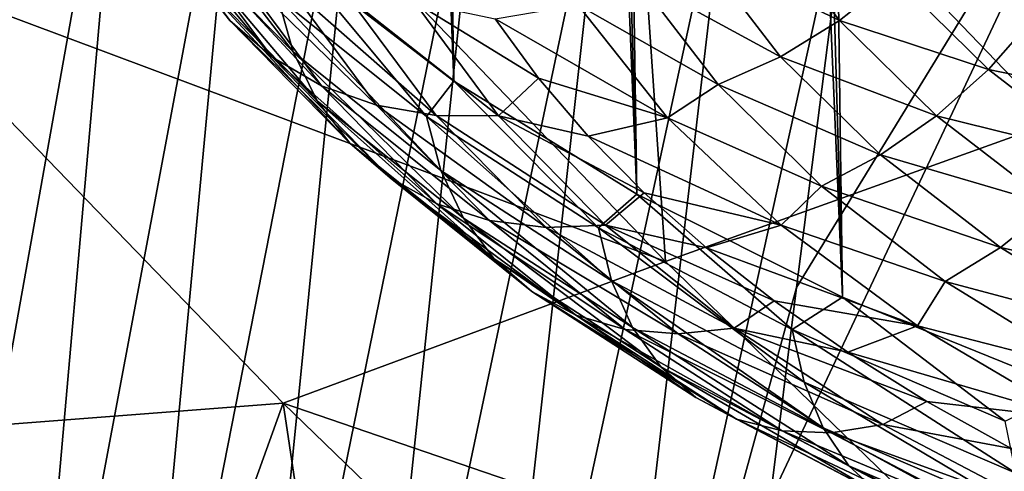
# Model space of a CAD drawing. Header units: metres. Extents: x -109 to 109, y -78 to 121.
# Tile 23 of 256: x -88.41 to -84.04, y -50.33 to -48.33. Entities that reach past the tile are written whole.
import ezdxf

# ---------------------------------------------------------------- set-up
doc = ezdxf.new("R2010")
doc.units = ezdxf.units.M
doc.layers.add('solid_508554_SW0001', color=7, linetype='CONTINUOUS')

msp = doc.modelspace()

# ---------------------------------------------------------------- linework, layer by layer
at = {"layer": 'solid_508554_SW0001'}
for points in [[(-86.480118, -48.601982, 19.68766), (-87.399879, -15.74443, 0.916542), (-87.755402, -15.454351, 1.418973)], [(-87.18338, -48.06052, 20.625504), (-86.480118, -48.601982, 19.68766), (-87.755402, -15.454351, 1.418973)], [(-86.480118, -48.601982, 19.68766), (-87.014488, -16.024807, 0.430914), (-87.399879, -15.74443, 0.916542)], [(-85.667511, -49.103725, 18.818617), (-86.600273, -16.294716, -0.03658), (-87.014488, -16.024807, 0.430914)], [(-86.480118, -48.601982, 19.68766), (-85.667511, -49.103725, 18.818617), (-87.014488, -16.024807, 0.430914)], [(-85.667511, -49.103725, 18.818617), (-86.158371, -16.553415, -0.48466), (-86.600273, -16.294716, -0.03658)], [(-84.754463, -49.560249, 18.027895), (-85.689995, -16.800196, -0.912097), (-86.158371, -16.553415, -0.48466)], [(-85.667511, -49.103725, 18.818617), (-84.754463, -49.560249, 18.027895), (-86.158371, -16.553415, -0.48466)], [(-84.754463, -49.560249, 18.027895), (-85.196434, -17.034382, -1.31772), (-85.689995, -16.800196, -0.912097)], [(-83.750977, -49.966553, 17.324158), (-84.679039, -17.255331, -1.700416), (-85.196434, -17.034382, -1.31772)], [(-84.754463, -49.560249, 18.027895), (-83.750977, -49.966553, 17.324158), (-85.196434, -17.034382, -1.31772)], [(-83.750977, -49.966553, 17.324158), (-84.139221, -17.462439, -2.059138), (-84.679039, -17.255331, -1.700416)], [(-82.668053, -50.318184, 16.715117), (-83.578468, -17.655138, -2.392901), (-84.139221, -17.462439, -2.059138)], [(-83.750977, -49.966553, 17.324158), (-82.668053, -50.318184, 16.715117), (-84.139221, -17.462439, -2.059138)], [(-83.993752, -46.199604, 46.892498), (-85.718079, -46.803471, 45.845932), (-83.814156, -48.782421, 43.951946)], [(-88.863792, -52.150612, 10.461946), (-88.417793, -46.753986, 8.056536), (-87.92823, -46.921089, 7.770434)], [(-85.718079, -46.803471, 45.845932), (-87.443924, -47.422787, 44.772839), (-85.540222, -49.401554, 42.890537)], [(-83.814156, -48.782421, 43.951946), (-85.718079, -46.803471, 45.845932), (-85.540222, -49.401554, 42.890537)], [(-88.402519, -52.307987, 10.193419), (-88.863792, -52.150612, 10.461946), (-87.92823, -46.921089, 7.770434)], [(-88.402519, -52.307987, 10.193419), (-87.92823, -46.921089, 7.770434), (-87.418388, -47.073292, 7.515852)], [(-91.095245, -48.316254, 42.7672), (-91.049675, -48.400417, 42.746017), (-87.732147, -46.965076, 44.966652)], [(-91.049675, -48.400417, 42.746017), (-87.648163, -47.136448, 44.93211), (-87.732147, -46.965076, 44.966652)], [(-87.921547, -52.451294, 9.956221), (-88.402519, -52.307987, 10.193419), (-87.418388, -47.073292, 7.515852)], [(-87.921547, -52.451294, 9.956221), (-87.418388, -47.073292, 7.515852), (-86.891426, -47.209248, 7.295029)], [(-91.049675, -48.400417, 42.746017), (-91.000633, -48.480194, 42.717022), (-87.648163, -47.136448, 44.93211)], [(-91.000633, -48.480194, 42.717022), (-90.948608, -48.554813, 42.680496), (-87.648163, -47.136448, 44.93211)], [(-90.948608, -48.554813, 42.680496), (-87.550873, -47.290947, 44.866692), (-87.648163, -47.136448, 44.93211)], [(-87.424072, -52.579128, 9.752702), (-87.921547, -52.451294, 9.956221), (-86.891426, -47.209248, 7.295029)], [(-87.424072, -52.579128, 9.752702), (-86.891426, -47.209248, 7.295029), (-86.350616, -47.327602, 7.110252)], [(-83.543274, -47.205715, 6.558185), (-85.076317, -50.457726, 8.173759), (-84.959785, -49.516781, 7.729228)], [(-83.543274, -47.205715, 6.558185), (-83.906181, -50.487083, 8.109516), (-85.076317, -50.457726, 8.173759)], [(-83.543274, -47.205715, 6.558185), (-84.959785, -49.516781, 7.729228), (-84.708801, -47.560478, 6.811786)], [(-90.948608, -48.554813, 42.680496), (-90.894089, -48.623562, 42.636791), (-87.550873, -47.290947, 44.866692)], [(-90.894089, -48.623562, 42.636791), (-90.837456, -48.685139, 42.5858), (-87.550873, -47.290947, 44.866692)], [(-87.550873, -47.290947, 44.866692), (-90.837456, -48.685139, 42.5858), (-89.152283, -48.050987, 43.685169)], [(-86.913361, -52.69006, 9.58526), (-87.424072, -52.579128, 9.752702), (-86.350616, -47.327602, 7.110252)], [(-86.913361, -52.69006, 9.58526), (-86.350616, -47.327602, 7.110252), (-85.801414, -47.426373, 6.964877)], [(-85.540222, -49.401554, 42.890537), (-87.443924, -47.422787, 44.772839), (-89.152283, -48.050987, 43.685169)], [(-86.394974, -52.782047, 9.457336), (-86.913361, -52.69006, 9.58526), (-85.801414, -47.426373, 6.964877)], [(-86.394974, -52.782047, 9.457336), (-85.801414, -47.426373, 6.964877), (-85.25148, -47.502995, 6.863269)], [(-85.876678, -52.852509, 9.373335), (-86.394974, -52.782047, 9.457336), (-85.25148, -47.502995, 6.863269)], [(-85.876678, -52.852509, 9.373335), (-85.25148, -47.502995, 6.863269), (-84.708801, -47.560478, 6.811786)], [(-88.051674, -47.564053, 23.276068), (-87.893837, -47.767025, 23.450436), (-87.473717, -48.334202, 22.468056)], [(-87.625732, -48.139088, 22.280079), (-88.051674, -47.564053, 23.276068), (-87.473717, -48.334202, 22.468056)], [(-85.876678, -52.852509, 9.373335), (-84.708801, -47.560478, 6.811786), (-84.959785, -49.516781, 7.729228)], [(-87.809265, -47.67065, 21.918682), (-87.738487, -47.916111, 22.09547), (-87.192909, -48.472225, 21.132248)], [(-87.260254, -48.23027, 20.949392), (-87.809265, -47.67065, 21.918682), (-87.192909, -48.472225, 21.132248)], [(-87.893837, -47.767025, 23.450436), (-87.699051, -47.93927, 23.620449), (-87.286118, -48.49675, 22.654863)], [(-87.473717, -48.334202, 22.468056), (-87.893837, -47.767025, 23.450436), (-87.286118, -48.49675, 22.654863)], [(-87.738487, -47.916111, 22.09547), (-87.625732, -48.139088, 22.280079), (-87.085632, -48.689625, 21.326521)], [(-87.192909, -48.472225, 21.132248), (-87.738487, -47.916111, 22.09547), (-87.085632, -48.689625, 21.326521)], [(-85.380585, -48.038059, 24.402925), (-85.107147, -47.891705, 24.421017), (-84.76767, -48.333889, 23.655128)], [(-84.76767, -48.333889, 23.655128), (-85.107147, -47.891705, 24.421017), (-84.524841, -48.140572, 23.668356)], [(-87.699051, -47.93927, 23.620449), (-87.472015, -48.076626, 23.782005), (-87.067451, -48.622807, 22.835995)], [(-87.286118, -48.49675, 22.654863), (-87.699051, -47.93927, 23.620449), (-87.067451, -48.622807, 22.835995)], [(-87.236778, -50.029495, 41.793991), (-89.152283, -48.050987, 43.685169), (-88.795128, -50.150234, 41.318851)], [(-85.540222, -49.401554, 42.890537), (-89.152283, -48.050987, 43.685169), (-87.236778, -50.029495, 41.793991)], [(-85.668053, -48.146904, 24.357912), (-85.380585, -48.038059, 24.402925), (-85.030319, -48.494293, 23.612705)], [(-85.030319, -48.494293, 23.612705), (-85.380585, -48.038059, 24.402925), (-84.76767, -48.333889, 23.655128)], [(-87.472015, -48.076626, 23.782005), (-87.218208, -48.175785, 23.931208), (-86.822998, -48.709332, 23.00708)], [(-87.067451, -48.622807, 22.835995), (-87.472015, -48.076626, 23.782005), (-86.822998, -48.709332, 23.00708)], [(-86.60083, -48.759247, 20.033178), (-87.18338, -48.06052, 20.625504), (-87.260254, -48.23027, 20.949392)], [(-86.60083, -48.759247, 20.033178), (-86.480118, -48.601982, 19.68766), (-87.18338, -48.06052, 20.625504)], [(-87.625732, -48.139088, 22.280079), (-87.473717, -48.334202, 22.468056), (-86.940994, -48.87722, 21.527525)], [(-87.085632, -48.689625, 21.326521), (-87.625732, -48.139088, 22.280079), (-86.940994, -48.87722, 21.527525)], [(-84.76767, -48.333889, 23.655128), (-84.524841, -48.140572, 23.668356), (-84.107407, -48.550198, 22.958864)], [(-84.107407, -48.550198, 22.958864), (-84.524841, -48.140572, 23.668356), (-83.901558, -48.317543, 22.961777)], [(-87.218208, -48.175785, 23.931208), (-86.943748, -48.234352, 24.064455), (-86.558662, -48.754234, 23.163992)], [(-86.822998, -48.709332, 23.00708), (-87.218208, -48.175785, 23.931208), (-86.558662, -48.754234, 23.163992)], [(-85.30645, -48.617905, 23.542112), (-85.930016, -48.264435, 24.202501), (-85.668053, -48.146904, 24.357912)], [(-85.30645, -48.617905, 23.542112), (-85.668053, -48.146904, 24.357912), (-85.030319, -48.494293, 23.612705)], [(-87.260254, -48.23027, 20.949392), (-87.192909, -48.472225, 21.132248), (-86.537613, -48.997894, 20.221766)], [(-86.60083, -48.759247, 20.033178), (-87.260254, -48.23027, 20.949392), (-86.537613, -48.997894, 20.221766)], [(-86.943748, -48.234352, 24.064455), (-86.655258, -48.250912, 24.178532), (-86.280807, -48.756432, 23.302942)], [(-86.558662, -48.754234, 23.163992), (-86.943748, -48.234352, 24.064455), (-86.280807, -48.756432, 23.302942)], [(-86.655258, -48.250912, 24.178532), (-86.296928, -48.326153, 24.095604), (-86.104111, -48.58897, 23.64039)], [(-86.280807, -48.756432, 23.302942), (-86.655258, -48.250912, 24.178532), (-86.104111, -48.58897, 23.64039)], [(-85.930016, -48.264435, 24.202501), (-85.531731, -48.764942, 23.335598), (-86.296928, -48.326153, 24.095604)], [(-85.30645, -48.617905, 23.542112), (-85.531731, -48.764942, 23.335598), (-85.930016, -48.264435, 24.202501)], [(-84.107407, -48.550198, 22.958864), (-83.901558, -48.317543, 22.961777), (-83.41433, -48.692673, 22.312029)], [(-87.473717, -48.334202, 22.468056), (-87.286118, -48.49675, 22.654863), (-86.762505, -49.030483, 21.730412)], [(-86.940994, -48.87722, 21.527525), (-87.473717, -48.334202, 22.468056), (-86.762505, -49.030483, 21.730412)], [(-85.531731, -48.764942, 23.335598), (-86.104111, -48.58897, 23.64039), (-86.296928, -48.326153, 24.095604)], [(-85.030319, -48.494293, 23.612705), (-84.76767, -48.333889, 23.655128), (-84.337608, -48.755913, 22.924168)], [(-84.337608, -48.755913, 22.924168), (-84.76767, -48.333889, 23.655128), (-84.107407, -48.550198, 22.958864)], [(-87.192909, -48.472225, 21.132248), (-87.085632, -48.689625, 21.326521), (-86.436905, -49.210018, 20.425175)], [(-86.537613, -48.997894, 20.221766), (-87.192909, -48.472225, 21.132248), (-86.436905, -49.210018, 20.425175)], [(-87.286118, -48.49675, 22.654863), (-87.067451, -48.622807, 22.835995), (-86.554451, -49.145718, 21.930285)], [(-86.762505, -49.030483, 21.730412), (-87.286118, -48.49675, 22.654863), (-86.554451, -49.145718, 21.930285)], [(-85.30645, -48.617905, 23.542112), (-85.030319, -48.494293, 23.612705), (-84.586594, -48.929718, 22.858522)], [(-84.586594, -48.929718, 22.858522), (-85.030319, -48.494293, 23.612705), (-84.337608, -48.755913, 22.924168)], [(-84.337608, -48.755913, 22.924168), (-84.107407, -48.550198, 22.958864), (-83.606628, -48.935764, 22.291046)], [(-83.606628, -48.935764, 22.291046), (-84.107407, -48.550198, 22.958864), (-83.41433, -48.692673, 22.312029)], [(-87.067451, -48.622807, 22.835995), (-86.822998, -48.709332, 23.00708), (-86.321869, -49.220146, 22.122322)], [(-86.554451, -49.145718, 21.930285), (-87.067451, -48.622807, 22.835995), (-86.321869, -49.220146, 22.122322)], [(-85.837753, -49.252155, 19.179438), (-86.480118, -48.601982, 19.68766), (-86.60083, -48.759247, 20.033178)], [(-85.837753, -49.252155, 19.179438), (-85.667511, -49.103725, 18.818617), (-86.480118, -48.601982, 19.68766)], [(-86.280807, -48.756432, 23.302942), (-86.104111, -48.58897, 23.64039), (-85.883148, -48.846138, 23.194962)], [(-85.531731, -48.764942, 23.335598), (-85.883148, -48.846138, 23.194962), (-86.104111, -48.58897, 23.64039)], [(-84.848366, -49.067429, 22.763515), (-85.531731, -48.764942, 23.335598), (-85.30645, -48.617905, 23.542112)], [(-84.848366, -49.067429, 22.763515), (-85.30645, -48.617905, 23.542112), (-84.586594, -48.929718, 22.858522)], [(-87.085632, -48.689625, 21.326521), (-86.940994, -48.87722, 21.527525), (-86.301132, -49.390503, 20.638494)], [(-86.436905, -49.210018, 20.425175), (-87.085632, -48.689625, 21.326521), (-86.301132, -49.390503, 20.638494)], [(-86.822998, -48.709332, 23.00708), (-86.558662, -48.754234, 23.163992), (-86.070358, -49.251968, 22.301889)], [(-86.321869, -49.220146, 22.122322), (-86.822998, -48.709332, 23.00708), (-86.070358, -49.251968, 22.301889)], [(-86.558662, -48.754234, 23.163992), (-86.280807, -48.756432, 23.302942), (-85.805992, -49.240417, 22.464653)], [(-86.070358, -49.251968, 22.301889), (-86.558662, -48.754234, 23.163992), (-85.805992, -49.240417, 22.464653)], [(-86.60083, -48.759247, 20.033178), (-86.537613, -48.997894, 20.221766), (-85.779312, -49.487717, 19.373369)], [(-85.837753, -49.252155, 19.179438), (-86.60083, -48.759247, 20.033178), (-85.779312, -49.487717, 19.373369)], [(-86.280807, -48.756432, 23.302942), (-85.883148, -48.846138, 23.194962), (-85.634605, -49.097008, 22.760443)], [(-85.805992, -49.240417, 22.464653), (-86.280807, -48.756432, 23.302942), (-85.634605, -49.097008, 22.760443)], [(-85.531731, -48.764942, 23.335598), (-85.027382, -49.241127, 22.510824), (-85.883148, -48.846138, 23.194962)], [(-83.814156, -48.782421, 43.951946), (-85.540222, -49.401554, 42.890537), (-83.611359, -51.271824, 40.905613)], [(-84.848366, -49.067429, 22.763515), (-85.027382, -49.241127, 22.510824), (-85.531731, -48.764942, 23.335598)], [(-84.586594, -48.929718, 22.858522), (-84.337608, -48.755913, 22.924168), (-83.821678, -49.153145, 22.236141)], [(-83.821678, -49.153145, 22.236141), (-84.337608, -48.755913, 22.924168), (-83.606628, -48.935764, 22.291046)], [(-86.940994, -48.87722, 21.527525), (-86.762505, -49.030483, 21.730412), (-86.133575, -49.534992, 20.856579)], [(-86.301132, -49.390503, 20.638494), (-86.940994, -48.87722, 21.527525), (-86.133575, -49.534992, 20.856579)], [(-85.027382, -49.241127, 22.510824), (-85.634605, -49.097008, 22.760443), (-85.883148, -48.846138, 23.194962)], [(-84.848366, -49.067429, 22.763515), (-84.586594, -48.929718, 22.858522), (-84.054276, -49.339573, 22.14864)], [(-84.054276, -49.339573, 22.14864), (-84.586594, -48.929718, 22.858522), (-83.821678, -49.153145, 22.236141)], [(-86.537613, -48.997894, 20.221766), (-86.436905, -49.210018, 20.425175), (-85.686211, -49.694923, 19.585289)], [(-85.779312, -49.487717, 19.373369), (-86.537613, -48.997894, 20.221766), (-85.686211, -49.694923, 19.585289)], [(-86.762505, -49.030483, 21.730412), (-86.554451, -49.145718, 21.930285), (-85.938278, -49.639999, 21.074167)], [(-86.133575, -49.534992, 20.856579), (-86.762505, -49.030483, 21.730412), (-85.938278, -49.639999, 21.074167)], [(-84.978859, -49.703934, 18.396936), (-85.667511, -49.103725, 18.818617), (-85.837753, -49.252155, 19.179438)], [(-85.805992, -49.240417, 22.464653), (-85.634605, -49.097008, 22.760443), (-85.359169, -49.340855, 22.338091)], [(-84.978859, -49.703934, 18.396936), (-84.754463, -49.560249, 18.027895), (-85.667511, -49.103725, 18.818617)], [(-85.027382, -49.241127, 22.510824), (-85.359169, -49.340855, 22.338091), (-85.634605, -49.097008, 22.760443)], [(-84.298813, -49.490547, 22.030653), (-85.027382, -49.241127, 22.510824), (-84.848366, -49.067429, 22.763515)], [(-84.298813, -49.490547, 22.030653), (-84.848366, -49.067429, 22.763515), (-84.054276, -49.339573, 22.14864)], [(-86.554451, -49.145718, 21.930285), (-86.321869, -49.220146, 22.122322), (-85.719948, -49.702991, 21.286009)], [(-85.938278, -49.639999, 21.074167), (-86.554451, -49.145718, 21.930285), (-85.719948, -49.702991, 21.286009)], [(-84.054276, -49.339573, 22.14864), (-83.821678, -49.153145, 22.236141), (-83.225525, -49.521236, 21.598587)], [(-86.436905, -49.210018, 20.425175), (-86.301132, -49.390503, 20.638494), (-85.560699, -49.868782, 19.810085)], [(-85.686211, -49.694923, 19.585289), (-86.436905, -49.210018, 20.425175), (-85.560699, -49.868782, 19.810085)], [(-86.321869, -49.220146, 22.122322), (-86.070358, -49.251968, 22.301889), (-85.483849, -49.72245, 21.486992)], [(-85.719948, -49.702991, 21.286009), (-86.321869, -49.220146, 22.122322), (-85.483849, -49.72245, 21.486992)], [(-86.070358, -49.251968, 22.301889), (-85.805992, -49.240417, 22.464653), (-85.235687, -49.697903, 21.672266)], [(-85.483849, -49.72245, 21.486992), (-86.070358, -49.251968, 22.301889), (-85.235687, -49.697903, 21.672266)], [(-85.837753, -49.252155, 19.179438), (-85.779312, -49.487717, 19.373369), (-84.925789, -49.936665, 18.595764)], [(-84.978859, -49.703934, 18.396936), (-85.837753, -49.252155, 19.179438), (-84.925789, -49.936665, 18.595764)], [(-85.805992, -49.240417, 22.464653), (-85.359169, -49.340855, 22.338091), (-85.057701, -49.576897, 21.929255)], [(-85.235687, -49.697903, 21.672266), (-85.805992, -49.240417, 22.464653), (-85.057701, -49.576897, 21.929255)], [(-85.027382, -49.241127, 22.510824), (-84.422882, -49.687313, 21.738008), (-85.359169, -49.340855, 22.338091)], [(-84.298813, -49.490547, 22.030653), (-84.422882, -49.687313, 21.738008), (-85.027382, -49.241127, 22.510824)], [(-84.422882, -49.687313, 21.738008), (-85.057701, -49.576897, 21.929255), (-85.359169, -49.340855, 22.338091)], [(-84.298813, -49.490547, 22.030653), (-84.054276, -49.339573, 22.14864), (-83.439186, -49.719357, 21.490831)], [(-83.439186, -49.719357, 21.490831), (-84.054276, -49.339573, 22.14864), (-83.225525, -49.521236, 21.598587)], [(-83.611359, -51.271824, 40.905613), (-85.540222, -49.401554, 42.890537), (-87.236778, -50.029495, 41.793991)], [(-86.301132, -49.390503, 20.638494), (-86.133575, -49.534992, 20.856579), (-85.4058, -50.005096, 20.042334)], [(-85.560699, -49.868782, 19.810085), (-86.301132, -49.390503, 20.638494), (-85.4058, -50.005096, 20.042334)], [(-85.779312, -49.487717, 19.373369), (-85.686211, -49.694923, 19.585289), (-84.841255, -50.13937, 18.815487)], [(-84.925789, -49.936665, 18.595764), (-85.779312, -49.487717, 19.373369), (-84.841255, -50.13937, 18.815487)], [(-83.663811, -49.882626, 21.351551), (-84.422882, -49.687313, 21.738008), (-84.298813, -49.490547, 22.030653)], [(-83.663811, -49.882626, 21.351551), (-84.298813, -49.490547, 22.030653), (-83.439186, -49.719357, 21.490831)], [(-86.133575, -49.534992, 20.856579), (-85.938278, -49.639999, 21.074167), (-85.225258, -50.100574, 20.276428)], [(-85.4058, -50.005096, 20.042334), (-86.133575, -49.534992, 20.856579), (-85.225258, -50.100574, 20.276428)], [(-85.076317, -50.457726, 8.173759), (-85.876678, -52.852509, 9.373335), (-84.959785, -49.516781, 7.729228)], [(-85.235687, -49.697903, 21.672266), (-85.057701, -49.576897, 21.929255), (-84.73114, -49.804401, 21.535204)], [(-84.422882, -49.687313, 21.738008), (-84.73114, -49.804401, 21.535204), (-85.057701, -49.576897, 21.929255)], [(-84.032959, -50.109947, 17.693699), (-84.754463, -49.560249, 18.027895), (-84.978859, -49.703934, 18.396936)], [(-84.032959, -50.109947, 17.693699), (-83.750977, -49.966553, 17.324158), (-84.754463, -49.560249, 18.027895)], [(-85.938278, -49.639999, 21.074167), (-85.719948, -49.702991, 21.286009), (-85.023415, -50.152912, 20.506723)], [(-85.225258, -50.100574, 20.276428), (-85.938278, -49.639999, 21.074167), (-85.023415, -50.152912, 20.506723)], [(-85.719948, -49.702991, 21.286009), (-85.483849, -49.72245, 21.486992), (-84.805161, -50.160851, 20.727661)], [(-85.023415, -50.152912, 20.506723), (-85.719948, -49.702991, 21.286009), (-84.805161, -50.160851, 20.727661)], [(-85.686211, -49.694923, 19.585289), (-85.560699, -49.868782, 19.810085), (-84.727287, -50.307156, 19.0508)], [(-84.841255, -50.13937, 18.815487), (-85.686211, -49.694923, 19.585289), (-84.727287, -50.307156, 19.0508)], [(-85.483849, -49.72245, 21.486992), (-85.235687, -49.697903, 21.672266), (-84.575745, -50.124195, 20.93391)], [(-85.235687, -49.697903, 21.672266), (-84.73114, -49.804401, 21.535204), (-84.380447, -50.022705, 21.157087)], [(-84.575745, -50.124195, 20.93391), (-85.235687, -49.697903, 21.672266), (-84.380447, -50.022705, 21.157087)], [(-84.978859, -49.703934, 18.396936), (-84.925789, -49.936665, 18.595764), (-83.985817, -50.340137, 17.896929)], [(-84.032959, -50.109947, 17.693699), (-84.978859, -49.703934, 18.396936), (-83.985817, -50.340137, 17.896929)], [(-84.422882, -49.687313, 21.738008), (-83.72551, -50.098122, 21.026466), (-84.73114, -49.804401, 21.535204)], [(-83.663811, -49.882626, 21.351551), (-83.72551, -50.098122, 21.026466), (-84.422882, -49.687313, 21.738008)], [(-84.805161, -50.160851, 20.727661), (-85.483849, -49.72245, 21.486992), (-84.575745, -50.124195, 20.93391)], [(-83.72551, -50.098122, 21.026466), (-84.380447, -50.022705, 21.157087), (-84.73114, -49.804401, 21.535204)], [(-85.560699, -49.868782, 19.810085), (-85.4058, -50.005096, 20.042334), (-84.586639, -50.435974, 19.296028)], [(-84.727287, -50.307156, 19.0508), (-85.560699, -49.868782, 19.810085), (-84.586639, -50.435974, 19.296028)], [(-84.925789, -49.936665, 18.595764), (-84.841255, -50.13937, 18.815487), (-83.910706, -50.538795, 18.123663)], [(-83.985817, -50.340137, 17.896929), (-84.925789, -49.936665, 18.595764), (-83.910706, -50.538795, 18.123663)], [(-85.4058, -50.005096, 20.042334), (-85.225258, -50.100574, 20.276428), (-84.422699, -50.522717, 19.545252)], [(-84.586639, -50.435974, 19.296028), (-85.4058, -50.005096, 20.042334), (-84.422699, -50.522717, 19.545252)], [(-84.575745, -50.124195, 20.93391), (-84.380447, -50.022705, 21.157087), (-84.006638, -50.231194, 20.795979)], [(-83.72551, -50.098122, 21.026466), (-84.006638, -50.231194, 20.795979), (-84.380447, -50.022705, 21.157087)], [(-87.236778, -50.029495, 41.793991), (-88.795128, -50.150234, 41.318851), (-87.580078, -50.983036, 40.542725)], [(-87.236778, -50.029495, 41.793991), (-87.580078, -50.983036, 40.542725), (-87.040733, -51.343449, 40.192852)], [(-85.30761, -51.894653, 39.804794), (-87.236778, -50.029495, 41.793991), (-87.040733, -51.343449, 40.192852)], [(-83.611359, -51.271824, 40.905613), (-87.236778, -50.029495, 41.793991), (-85.30761, -51.894653, 39.804794)], [(-85.225258, -50.100574, 20.276428), (-85.023415, -50.152912, 20.506723), (-84.239426, -50.565292, 19.792461)], [(-84.422699, -50.522717, 19.545252), (-85.225258, -50.100574, 20.276428), (-84.239426, -50.565292, 19.792461)], [(-87.580078, -50.983036, 40.542725), (-88.795128, -50.150234, 41.318851), (-89.232735, -50.387165, 40.9347)], [(-85.023415, -50.152912, 20.506723), (-84.805161, -50.160851, 20.727661), (-84.041245, -50.562668, 20.031689)], [(-84.239426, -50.565292, 19.792461), (-85.023415, -50.152912, 20.506723), (-84.041245, -50.562668, 20.031689)], [(-84.841255, -50.13937, 18.815487), (-84.727287, -50.307156, 19.0508), (-83.809456, -50.701122, 18.368429)], [(-83.910706, -50.538795, 18.123663), (-84.841255, -50.13937, 18.815487), (-83.809456, -50.701122, 18.368429)], [(-84.805161, -50.160851, 20.727661), (-84.575745, -50.124195, 20.93391), (-83.832932, -50.514915, 20.257164)], [(-83.832932, -50.514915, 20.257164), (-84.575745, -50.124195, 20.93391), (-84.006638, -50.231194, 20.795979)], [(-84.041245, -50.562668, 20.031689), (-84.805161, -50.160851, 20.727661), (-83.832932, -50.514915, 20.257164)], [(-84.727287, -50.307156, 19.0508), (-84.586639, -50.435974, 19.296028), (-83.684494, -50.823208, 18.625322)], [(-83.809456, -50.701122, 18.368429), (-84.727287, -50.307156, 19.0508), (-83.684494, -50.823208, 18.625322)]]:
    msp.add_3dface(points, dxfattribs=at)

doc.saveas('drawing.dxf')
